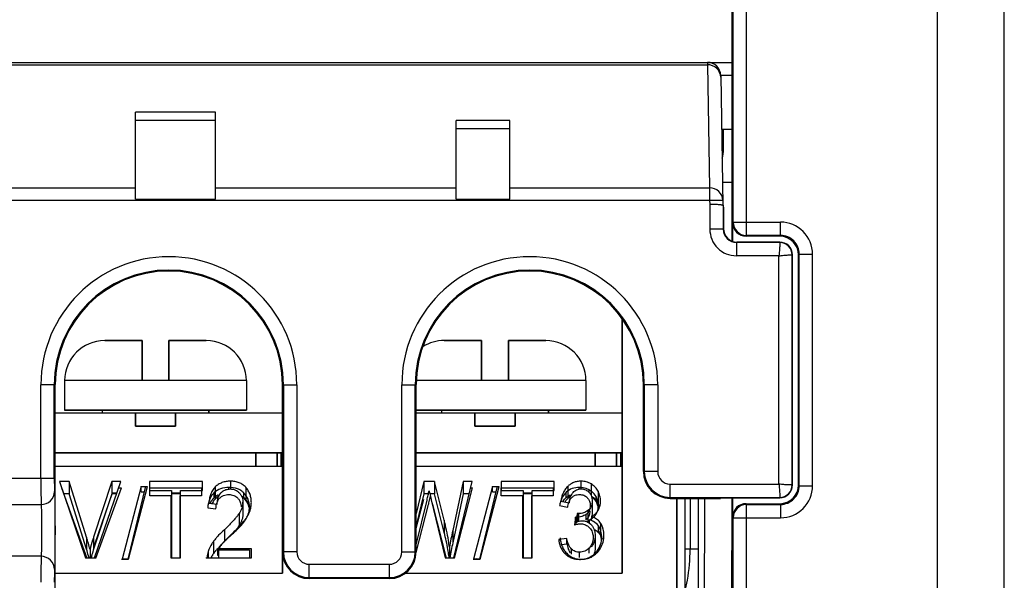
# Model space of a CAD drawing. Header units: millimetres. Extents: x 0 to 1105, y 0 to 772.
# Tile 17 of 50: x 185 to 222, y 362 to 383. Entities that reach past the tile are written whole.
import ezdxf

# ---------------------------------------------------------------- set-up
doc = ezdxf.new("R2010")
doc.units = ezdxf.units.MM
doc.header["$LTSCALE"] = 60.775
doc.layers.get('0').update_dxf_attribs({"linetype": 'CONTINUOUS'})
doc.layers.add('07_ALL_FEATURES', color=7, linetype='CONTINUOUS')
doc.layers.add('7_ALL_FEATURES', color=7, linetype='CONTINUOUS')

msp = doc.modelspace()

# ---------------------------------------------------------------- linework, layer by layer
at = {"linetype": 'Continuous'}
for p, q in [((207.863, 371.891), (207.863, 362.369)), ((188.513, 371.069), (189.913, 371.069)), ((189.913, 369.569), (189.913, 371.069)), ((190.913, 371.069), (190.913, 369.569)), ((190.913, 371.069), (192.313, 371.069)), ((201.213, 371.069), (202.613, 371.069)), ((202.613, 369.569), (202.613, 371.069)), ((203.613, 371.069), (203.613, 369.569)), ((203.613, 371.069), (205.013, 371.069)), ((187.013, 369.569), (187.013, 368.469)), ((193.813, 369.569), (187.013, 369.569)), ((193.813, 369.569), (193.813, 368.469)), ((206.513, 369.569), (200.174, 369.569)), ((206.513, 369.569), (206.513, 368.469)), ((186.664, 368.369), (195.163, 368.369)), ((193.813, 368.469), (187.013, 368.469)), ((188.413, 368.469), (188.413, 368.369)), ((189.663, 368.369), (189.663, 367.869)), ((191.163, 368.369), (191.163, 367.869)), ((192.413, 368.369), (192.413, 368.469)), ((206.513, 368.469), (200.164, 368.469)), ((200.164, 368.369), (207.863, 368.369)), ((201.113, 368.469), (201.113, 368.369)), ((202.363, 368.369), (202.363, 367.869)), ((203.863, 368.369), (203.863, 367.869)), ((205.113, 368.369), (205.113, 368.469)), ((189.663, 367.869), (191.163, 367.869)), ((202.363, 367.869), (203.863, 367.869)), ((186.664, 366.869), (195.163, 366.869)), ((194.163, 366.869), (194.163, 366.369)), ((194.963, 366.869), (194.963, 366.369)), ((200.164, 366.869), (207.863, 366.869)), ((206.863, 366.869), (206.863, 366.369)), ((207.663, 366.869), (207.663, 366.369)), ((186.663, 366.369), (195.163, 366.369)), ((200.163, 366.369), (207.863, 366.369)), ((186.825, 365.798), (187.794, 362.941)), ((187.183, 365.798), (186.825, 365.798)), ((187.183, 365.798), (187.183, 365.342)), ((187.833, 363.722), (187.183, 365.798)), ((188.774, 365.798), (188.099, 363.722)), ((188.133, 362.941), (189.112, 365.798)), ((188.774, 365.798), (188.774, 365.342)), ((189.112, 365.798), (188.774, 365.798)), ((190.191, 365.798), (190.191, 365.461)), ((192.173, 365.798), (190.191, 365.798)), ((192.173, 365.461), (192.173, 365.798)), ((193.218, 365.809), (193.218, 365.519)), ((200.456, 365.798), (200.163, 364.608)), ((200.456, 365.798), (200.456, 365.342)), ((200.855, 365.798), (200.456, 365.798)), ((200.855, 365.798), (200.855, 365.342)), ((201.213, 364.352), (200.855, 365.798)), ((201.924, 365.798), (201.532, 363.962)), ((201.571, 362.941), (202.257, 365.798)), ((201.924, 365.798), (201.924, 365.342)), ((202.257, 365.798), (201.924, 365.798)), ((203.348, 365.798), (203.348, 365.461)), ((205.33, 365.798), (203.348, 365.798)), ((205.33, 365.461), (205.33, 365.798)), ((206.329, 365.809), (206.329, 365.521)), ((189.386, 362.892), (190.056, 365.627)), ((190.191, 365.461), (191.015, 365.461)), ((191.015, 365.461), (191.015, 362.941)), ((191.346, 362.941), (191.346, 365.461)), ((191.346, 365.461), (192.173, 365.461)), ((192.65, 365.597), (192.65, 365.142)), ((193.788, 365.581), (193.788, 365.126)), ((202.543, 362.892), (203.212, 365.625)), ((203.348, 365.461), (204.172, 365.461)), ((204.172, 365.461), (204.172, 362.941)), ((204.503, 362.941), (204.503, 365.461)), ((204.503, 365.461), (205.33, 365.461)), ((205.833, 365.615), (205.833, 365.159)), ((206.706, 365.708), (206.706, 365.276)), ((206.968, 365.435), (206.968, 364.979)), ((187.183, 365.342), (186.979, 365.342)), ((187.833, 363.267), (187.183, 365.342)), ((188.774, 365.342), (188.099, 363.267)), ((188.956, 365.342), (188.774, 365.342)), ((191.346, 365.342), (191.015, 365.342)), ((192.407, 364.983), (192.722, 364.946)), ((193.682, 365.024), (193.682, 364.568)), ((195.163, 365.169), (195.163, 362.369)), ((200.162, 363.429), (200.57, 365.103)), ((200.456, 365.342), (200.163, 364.152)), ((200.624, 365.342), (200.456, 365.342)), ((200.855, 365.342), (200.671, 365.342)), ((200.695, 365.243), (200.722, 365.134)), ((200.722, 365.134), (200.726, 365.118)), ((200.726, 365.118), (201.252, 362.941)), ((201.213, 363.896), (200.855, 365.342)), ((201.924, 365.342), (201.532, 363.506)), ((202.148, 365.342), (201.924, 365.342)), ((204.503, 365.342), (204.172, 365.342)), ((205.577, 365.069), (205.884, 365.006)), ((206.745, 365.075), (206.745, 364.619)), ((209.913, 365.169), (209.913, 358.569)), ((210.213, 365.169), (210.213, 358.569)), ((206.588, 364.715), (206.588, 364.28)), ((193.539, 364.601), (193.539, 364.145)), ((201.213, 364.352), (201.213, 363.896)), ((206.186, 364.601), (206.152, 364.293)), ((206.186, 364.601), (206.186, 364.303)), ((206.235, 364.597), (206.235, 364.315)), ((206.716, 364.488), (206.716, 364.401)), ((192.988, 363.997), (192.988, 363.559)), ((201.532, 363.962), (201.532, 363.506)), ((207.061, 364.244), (207.061, 363.789)), ((187.833, 363.722), (187.833, 363.267)), ((188.099, 363.722), (188.099, 363.267)), ((192.586, 363.564), (192.586, 363.109)), ((193.237, 363.806), (193.259, 363.828)), ((206.858, 363.777), (206.858, 363.321)), ((187.964, 363.254), (187.964, 362.941)), ((192.383, 363.185), (192.383, 362.941)), ((192.775, 363.278), (192.775, 362.941)), ((194.001, 363.278), (192.775, 363.278)), ((194.001, 362.941), (194.001, 363.278)), ((201.408, 363.34), (201.408, 362.941)), ((187.794, 362.941), (188.133, 362.941)), ((189.14, 362.895), (189.139, 362.892)), ((189.139, 362.892), (189.386, 362.892)), ((189.259, 362.925), (189.251, 362.892)), ((191.015, 362.941), (191.346, 362.941)), ((192.348, 362.969), (192.349, 362.941)), ((192.349, 362.941), (194.001, 362.941)), ((201.252, 362.941), (201.571, 362.941)), ((202.296, 362.892), (202.543, 362.892)), ((202.415, 362.923), (202.408, 362.892)), ((204.172, 362.941), (204.503, 362.941)), ((186.662, 362.369), (195.163, 362.369)), ((199.76, 362.369), (207.863, 362.369))]:
    msp.add_line(p, q, dxfattribs=at)
for centre, radius, start, end in [((188.513, 369.569), 1.5, 90, 180), ((192.313, 369.569), 1.5, 0, 90), ((201.213, 369.569), 1.5, 90, 122.2393), ((205.013, 369.569), 1.5, 0, 90), ((183.547, 368.961), 17.456, 347.8607, 348.405), ((193.147, 364.644), 0.704, 132.0716, 134.93), ((193.132, 364.661), 0.681, 121.3487, 132.1027), ((193.527, 364.96), 0.805, 172.1895, 173.7362), ((193.111, 365.024), 0.571, 354.546, 359.9665), ((206.352, 364.622), 0.747, 131.3799, 134.0488), ((207.077, 364.853), 1.203, 169.6441, 172.6786), ((206.964, 364.873), 1.088, 168.8511, 169.6019), ((193.066, 365.003), 0.929, 338.1092, 339.6045), ((206.468, 365.019), 0.583, 325.156, 327.2957), ((206.466, 365.02), 0.585, 327.2966, 330.2261), ((206.388, 365.065), 0.675, 330.2239, 331.6526), ((206.403, 365.057), 0.658, 331.6415, 335.8668), ((206.416, 365.051), 0.644, 335.8801, 338.0856), ((192.164, 365.56), 1.993, 320.8682, 321.8892), ((192.322, 365.436), 1.792, 321.8785, 325.3373), ((206.361, 364.566), 0.382, 309.571, 309.7769), ((206.372, 364.553), 0.364, 309.7047, 318.335), ((206.341, 364.567), 0.399, 333.4963, 340.4254), ((206.385, 365.125), 0.718, 297.4372, 302.1721), ((192.514, 364.807), 1.22, 327.1797, 328.8057), ((189.658, 367.764), 5.331, 316.7681, 316.9998), ((206.312, 363.818), 0.541, 41.1854, 41.7226), ((180.141, 361.31), 8.061, 13.9542, 17.4077), ((203.283, 353.395), 14.468, 133.9807, 134.8573), ((206.209, 363.771), 0.974, 349.2493, 351.9866), ((179.986, 360.81), 8.222, 15.6093, 17.3862), ((193.038, 362.968), 0.69, 161.6666, 179.9256), ((193.797, 362.719), 1.164, 149.4116, 151.3254), ((193.811, 362.71), 1.181, 141.9792, 149.4065), ((193.817, 362.706), 1.188, 140.1724, 141.9903), ((206.272, 363.767), 0.913, 315.6676, 317.4147), ((180.153, 360.857), 8.049, 15.004, 15.6052), ((193.808, 361.897), 7.664, 7.8258, 8.5496), ((206.341, 363.841), 0.952, 268.2607, 269.4519), ((206.341, 363.862), 0.972, 269.4496, 270.0006)]:
    msp.add_arc(centre, radius, start, end, dxfattribs=at)
for points, knots in [([(193.218, 365.809), (193.164, 365.809), (193.055, 365.802), (192.9, 365.763), (192.762, 365.694), (192.684, 365.631), (192.65, 365.597)], [0, 0, 0, 0, 0.263943, 0.522107, 0.768258, 1, 1, 1, 1]), ([(193.788, 365.581), (193.755, 365.617), (193.679, 365.684), (193.542, 365.758), (193.385, 365.801), (193.274, 365.809), (193.218, 365.809)], [0, 0, 0, 0, 0.230433, 0.47583, 0.734567, 1, 1, 1, 1]), ([(206.329, 365.809), (206.281, 365.809), (206.186, 365.802), (206.05, 365.763), (205.931, 365.699), (205.863, 365.644), (205.833, 365.615)], [0, 0, 0, 0, 0.264476, 0.522084, 0.76747, 1, 1, 1, 1]), ([(206.706, 365.708), (206.65, 365.74), (206.528, 365.792), (206.396, 365.809), (206.329, 365.809)], [0, 0, 0, 0, 0.488334, 1, 1, 1, 1]), ([(192.65, 365.597), (192.608, 365.556), (192.537, 365.463), (192.466, 365.307), (192.424, 365.146), (192.411, 365.037), (192.407, 364.983)], [0, 0, 0, 0, 0.262973, 0.513628, 0.75812, 1, 1, 1, 1]), ([(192.797, 365.282), (192.801, 365.289), (192.819, 365.319), (192.84, 365.347), (192.857, 365.367)], [0, 0, 0, 0, 0.245562, 1, 1, 1, 1]), ([(192.857, 365.367), (192.861, 365.372), (192.878, 365.391), (192.898, 365.409), (192.913, 365.421)], [0, 0, 0, 0, 0.245746, 1, 1, 1, 1]), ([(192.913, 365.421), (192.932, 365.437), (192.975, 365.466), (193.074, 365.508), (193.156, 365.519), (193.211, 365.519)], [0, 0, 0, 0, 0.23551, 0.482998, 1, 1, 1, 1]), ([(193.211, 365.519), (193.245, 365.519), (193.312, 365.513), (193.406, 365.485), (193.487, 365.437), (193.531, 365.396), (193.551, 365.375)], [0, 0, 0, 0, 0.266413, 0.524937, 0.769462, 1, 1, 1, 1]), ([(193.551, 365.375), (193.573, 365.35), (193.613, 365.297), (193.655, 365.209), (193.678, 365.117), (193.682, 365.055), (193.682, 365.024)], [0, 0, 0, 0, 0.262456, 0.513832, 0.758334, 1, 1, 1, 1]), ([(193.998, 365.016), (193.998, 365.066), (193.991, 365.166), (193.955, 365.314), (193.888, 365.457), (193.824, 365.542), (193.788, 365.581)], [0, 0, 0, 0, 0.241736, 0.486189, 0.737429, 1, 1, 1, 1]), ([(200.647, 365.453), (200.65, 365.435), (200.658, 365.4), (200.674, 365.33), (200.687, 365.278), (200.695, 365.243)], [0, 0, 0, 0, 0.249406, 0.499458, 1, 1, 1, 1]), ([(205.833, 365.615), (205.794, 365.577), (205.727, 365.495), (205.654, 365.358), (205.605, 365.215), (205.585, 365.117), (205.577, 365.069)], [0, 0, 0, 0, 0.262885, 0.514156, 0.758799, 1, 1, 1, 1]), ([(205.98, 365.316), (205.984, 365.323), (206.001, 365.35), (206.021, 365.375), (206.037, 365.393)], [0, 0, 0, 0, 0.245606, 1, 1, 1, 1]), ([(206.037, 365.393), (206.055, 365.412), (206.094, 365.448), (206.165, 365.49), (206.248, 365.516), (206.306, 365.521), (206.336, 365.521)], [0, 0, 0, 0, 0.230929, 0.475382, 0.733612, 1, 1, 1, 1]), ([(206.336, 365.521), (206.365, 365.521), (206.423, 365.516), (206.505, 365.49), (206.575, 365.448), (206.613, 365.412), (206.63, 365.393)], [0, 0, 0, 0, 0.266777, 0.525286, 0.769615, 1, 1, 1, 1]), ([(206.63, 365.393), (206.65, 365.371), (206.686, 365.323), (206.734, 365.217), (206.745, 365.131), (206.745, 365.075)], [0, 0, 0, 0, 0.262593, 0.514145, 1, 1, 1, 1]), ([(206.968, 365.435), (206.94, 365.489), (206.866, 365.595), (206.763, 365.675), (206.706, 365.708)], [0, 0, 0, 0, 0.481066, 1, 1, 1, 1]), ([(207.061, 365.067), (207.061, 365.13), (207.046, 365.258), (206.999, 365.378), (206.968, 365.435)], [0, 0, 0, 0, 0.493603, 1, 1, 1, 1]), ([(192.65, 365.142), (192.637, 365.129), (192.588, 365.076), (192.548, 365.016), (192.523, 364.969)], [0, 0, 0, 0, 0.257452, 1, 1, 1, 1]), ([(192.73, 365.069), (192.732, 365.087), (192.745, 365.161), (192.77, 365.233), (192.797, 365.282)], [0, 0, 0, 0, 0.246713, 1, 1, 1, 1]), ([(193.788, 365.126), (193.777, 365.138), (193.731, 365.185), (193.677, 365.225), (193.634, 365.251)], [0, 0, 0, 0, 0.242678, 1, 1, 1, 1]), ([(193.97, 364.789), (193.955, 364.85), (193.909, 364.972), (193.832, 365.077), (193.788, 365.126)], [0, 0, 0, 0, 0.4876, 1, 1, 1, 1]), ([(193.936, 364.679), (193.957, 364.733), (193.987, 364.844), (193.998, 364.959), (193.998, 365.016)], [0, 0, 0, 0, 0.503421, 1, 1, 1, 1]), ([(205.833, 365.159), (205.823, 365.15), (205.786, 365.112), (205.754, 365.07), (205.732, 365.037)], [0, 0, 0, 0, 0.255513, 1, 1, 1, 1]), ([(205.946, 365.248), (205.938, 365.243), (205.908, 365.223), (205.879, 365.2), (205.859, 365.183)], [0, 0, 0, 0, 0.254384, 1, 1, 1, 1]), ([(205.897, 365.083), (205.901, 365.103), (205.919, 365.184), (205.949, 365.263), (205.98, 365.316)], [0, 0, 0, 0, 0.246513, 1, 1, 1, 1]), ([(206.742, 365.007), (206.737, 364.953), (206.717, 364.87), (206.656, 364.774), (206.613, 364.733), (206.588, 364.715)], [0, 0, 0, 0, 0.478835, 0.731335, 1, 1, 1, 1]), ([(206.968, 364.979), (206.941, 365.032), (206.87, 365.134), (206.773, 365.212), (206.718, 365.245)], [0, 0, 0, 0, 0.481863, 1, 1, 1, 1]), ([(207.013, 364.811), (207.03, 364.852), (207.054, 364.936), (207.061, 365.024), (207.061, 365.067)], [0, 0, 0, 0, 0.50373, 1, 1, 1, 1]), ([(193.68, 364.97), (193.673, 364.905), (193.639, 364.775), (193.575, 364.658), (193.539, 364.601)], [0, 0, 0, 0, 0.490835, 1, 1, 1, 1]), ([(193.852, 364.505), (193.86, 364.517), (193.887, 364.566), (193.912, 364.617), (193.928, 364.656)], [0, 0, 0, 0, 0.252747, 1, 1, 1, 1]), ([(206.588, 364.715), (206.539, 364.678), (206.427, 364.617), (206.3, 364.597), (206.235, 364.597)], [0, 0, 0, 0, 0.483544, 1, 1, 1, 1]), ([(206.745, 364.619), (206.745, 364.589), (206.743, 364.548), (206.736, 364.508), (206.734, 364.498)], [0, 0, 0, 0, 0.748949, 1, 1, 1, 1]), ([(206.768, 364.518), (206.804, 364.54), (206.869, 364.59), (206.923, 364.653), (206.946, 364.686)], [0, 0, 0, 0, 0.513972, 1, 1, 1, 1]), ([(207.025, 364.844), (207.022, 364.855), (207.006, 364.902), (206.986, 364.947), (206.968, 364.979)], [0, 0, 0, 0, 0.247395, 1, 1, 1, 1]), ([(193.539, 364.601), (193.521, 364.573), (193.482, 364.519), (193.398, 364.414), (193.284, 364.287), (193.139, 364.14), (193.039, 364.045), (192.988, 363.997)], [0, 0, 0, 0, 0.121004, 0.243798, 0.492954, 0.745362, 1, 1, 1, 1]), ([(193.636, 364.335), (193.631, 364.321), (193.608, 364.266), (193.58, 364.213), (193.557, 364.175)], [0, 0, 0, 0, 0.246958, 1, 1, 1, 1]), ([(193.557, 364.128), (193.57, 364.143), (193.623, 364.199), (193.673, 364.257), (193.71, 364.302)], [0, 0, 0, 0, 0.251564, 1, 1, 1, 1]), ([(193.682, 364.568), (193.682, 364.529), (193.673, 364.449), (193.65, 364.372), (193.636, 364.335)], [0, 0, 0, 0, 0.496176, 1, 1, 1, 1]), ([(193.796, 364.417), (193.801, 364.424), (193.821, 364.453), (193.839, 364.482), (193.852, 364.505)], [0, 0, 0, 0, 0.251511, 1, 1, 1, 1]), ([(201.408, 363.34), (201.397, 363.425), (201.347, 363.765), (201.275, 364.101), (201.213, 364.352)], [0, 0, 0, 0, 0.249196, 1, 1, 1, 1]), ([(206.152, 364.293), (206.187, 364.304), (206.258, 364.322), (206.331, 364.332), (206.368, 364.332)], [0, 0, 0, 0, 0.496108, 1, 1, 1, 1]), ([(206.235, 364.597), (206.227, 364.597), (206.211, 364.597), (206.194, 364.6), (206.186, 364.601)], [0, 0, 0, 0, 0.501621, 1, 1, 1, 1]), ([(206.368, 364.332), (206.419, 364.332), (206.518, 364.319), (206.606, 364.273), (206.644, 364.244)], [0, 0, 0, 0, 0.516436, 1, 1, 1, 1]), ([(206.795, 364.462), (206.789, 364.464), (206.763, 364.474), (206.737, 364.483), (206.716, 364.488)], [0, 0, 0, 0, 0.247454, 1, 1, 1, 1]), ([(207.061, 364.244), (207.03, 364.291), (206.953, 364.379), (206.851, 364.439), (206.795, 364.462)], [0, 0, 0, 0, 0.479062, 1, 1, 1, 1]), ([(192.988, 363.997), (192.915, 363.929), (192.808, 363.825), (192.676, 363.679), (192.614, 363.603), (192.586, 363.564)], [0, 0, 0, 0, 0.505823, 0.754846, 1, 1, 1, 1]), ([(193.259, 363.828), (193.283, 363.851), (193.379, 363.944), (193.474, 364.04), (193.542, 364.113)], [0, 0, 0, 0, 0.251184, 1, 1, 1, 1]), ([(193.539, 364.145), (193.53, 364.131), (193.492, 364.075), (193.449, 364.022), (193.417, 363.983)], [0, 0, 0, 0, 0.24708, 1, 1, 1, 1]), ([(201.386, 363.036), (201.376, 363.109), (201.328, 363.397), (201.266, 363.683), (201.213, 363.896)], [0, 0, 0, 0, 0.249298, 1, 1, 1, 1]), ([(201.532, 363.962), (201.51, 363.858), (201.465, 363.652), (201.425, 363.444), (201.408, 363.34)], [0, 0, 0, 0, 0.500468, 1, 1, 1, 1]), ([(206.644, 364.244), (206.651, 364.239), (206.677, 364.219), (206.7, 364.196), (206.716, 364.178)], [0, 0, 0, 0, 0.255636, 1, 1, 1, 1]), ([(206.72, 364.174), (206.744, 364.146), (206.787, 364.086), (206.844, 363.953), (206.858, 363.846), (206.858, 363.777)], [0, 0, 0, 0, 0.262088, 0.513372, 1, 1, 1, 1]), ([(207.061, 363.789), (207.033, 363.831), (206.963, 363.912), (206.874, 363.97), (206.824, 363.994)], [0, 0, 0, 0, 0.480928, 1, 1, 1, 1]), ([(207.184, 363.784), (207.184, 363.863), (207.172, 363.984), (207.123, 364.137), (207.084, 364.21), (207.061, 364.244)], [0, 0, 0, 0, 0.491431, 0.74201, 1, 1, 1, 1]), ([(188.099, 363.722), (188.086, 363.683), (188.037, 363.529), (187.993, 363.373), (187.964, 363.254)], [0, 0, 0, 0, 0.250907, 1, 1, 1, 1]), ([(192.586, 363.564), (192.564, 363.535), (192.482, 363.416), (192.416, 363.286), (192.383, 363.185)], [0, 0, 0, 0, 0.25637, 1, 1, 1, 1]), ([(192.972, 363.543), (192.981, 363.552), (193.016, 363.588), (193.052, 363.624), (193.078, 363.651)], [0, 0, 0, 0, 0.249279, 1, 1, 1, 1]), ([(205.546, 363.695), (205.555, 363.591), (205.588, 363.434), (205.685, 363.241), (205.754, 363.154), (205.793, 363.113)], [0, 0, 0, 0, 0.485176, 0.736897, 1, 1, 1, 1]), ([(206.843, 363.626), (206.833, 363.577), (206.8, 363.478), (206.743, 363.391), (206.708, 363.351)], [0, 0, 0, 0, 0.488182, 1, 1, 1, 1]), ([(206.858, 363.777), (206.858, 363.739), (206.854, 363.688), (206.846, 363.638), (206.843, 363.626)], [0, 0, 0, 0, 0.748875, 1, 1, 1, 1]), ([(206.944, 363.15), (207.002, 363.212), (207.098, 363.35), (207.151, 363.51), (207.166, 363.589)], [0, 0, 0, 0, 0.513161, 1, 1, 1, 1]), ([(207.136, 363.637), (207.131, 363.65), (207.111, 363.703), (207.084, 363.753), (207.061, 363.789)], [0, 0, 0, 0, 0.246076, 1, 1, 1, 1]), ([(188.099, 363.267), (188.09, 363.24), (188.055, 363.131), (188.023, 363.023), (188.001, 362.941)], [0, 0, 0, 0, 0.250599, 1, 1, 1, 1]), ([(192.662, 363.206), (192.656, 363.198), (192.629, 363.166), (192.604, 363.134), (192.586, 363.109)], [0, 0, 0, 0, 0.251516, 1, 1, 1, 1]), ([(192.755, 363.31), (192.747, 363.301), (192.715, 363.267), (192.685, 363.232), (192.662, 363.206)], [0, 0, 0, 0, 0.251203, 1, 1, 1, 1]), ([(201.532, 363.506), (201.512, 363.412), (201.471, 363.224), (201.434, 363.035), (201.417, 362.941)], [0, 0, 0, 0, 0.5004, 1, 1, 1, 1]), ([(206.858, 363.321), (206.858, 363.281), (206.852, 363.199), (206.832, 363.12), (206.818, 363.081)], [0, 0, 0, 0, 0.496948, 1, 1, 1, 1]), ([(192.586, 363.109), (192.576, 363.095), (192.537, 363.041), (192.501, 362.984), (192.477, 362.941)], [0, 0, 0, 0, 0.252758, 1, 1, 1, 1]), ([(205.793, 363.113), (205.841, 363.064), (205.926, 362.997), (206.056, 362.936), (206.129, 362.915), (206.166, 362.907)], [0, 0, 0, 0, 0.479323, 0.734948, 1, 1, 1, 1]), ([(206.166, 362.907), (206.178, 362.905), (206.226, 362.896), (206.275, 362.891), (206.312, 362.89)], [0, 0, 0, 0, 0.248504, 1, 1, 1, 1]), ([(206.341, 362.89), (206.417, 362.89), (206.565, 362.906), (206.704, 362.964), (206.765, 363.002)], [0, 0, 0, 0, 0.512294, 1, 1, 1, 1]), ([(206.765, 363.002), (206.78, 363.011), (206.838, 363.048), (206.89, 363.093), (206.925, 363.129)], [0, 0, 0, 0, 0.257235, 1, 1, 1, 1])]:
    msp.add_open_spline(points, degree=3, knots=knots, dxfattribs=at)
for points in [[(192.722, 364.946), (192.722, 364.98), (192.724, 365.014), (192.727, 365.048)], [(200.57, 365.103), (200.585, 365.165), (200.599, 365.228), (200.613, 365.29)], [(206.745, 365.075), (206.745, 365.052), (206.744, 365.029), (206.742, 365.007)], [(192.932, 363.499), (192.945, 363.514), (192.959, 363.528), (192.972, 363.543)], [(207.173, 363.635), (207.18, 363.684), (207.184, 363.735), (207.184, 363.784)], [(192.904, 363.467), (192.913, 363.478), (192.922, 363.489), (192.932, 363.499)]]:
    msp.add_open_spline(points, degree=3, dxfattribs=at)
at = {"layer": '07_ALL_FEATURES', "linetype": 'Continuous'}
for p, q in [((222.163, 329.283), (222.163, 431.801)), ((219.663, 333.569), (219.663, 425.308)), ((211.966, 386.269), (211.965, 374.79)), ((212.019, 375.497), (212.019, 384.969)), ((212.519, 374.998), (212.519, 384.969)), ((123.06, 381.469), (211.966, 381.469)), ((123.97, 381.38), (211.056, 381.38)), ((211.055, 381.469), (211.056, 381.38)), ((211.056, 381.38), (211.136, 376.778)), ((211.555, 380.978), (211.639, 376.125)), ((189.663, 376.356), (189.663, 379.607)), ((192.663, 379.607), (189.663, 379.607)), ((192.663, 376.356), (192.663, 379.607)), ((192.663, 379.293), (189.663, 379.293)), ((201.663, 376.356), (201.663, 379.298)), ((203.663, 379.298), (201.663, 379.298)), ((203.663, 378.984), (201.663, 378.984)), ((203.663, 376.356), (203.663, 379.298)), ((211.59, 378.969), (211.966, 378.969)), ((211.595, 378.691), (211.661, 378.691)), ((211.657, 378.227), (211.663, 378.969)), ((123.89, 376.778), (189.663, 376.778)), ((192.663, 376.778), (201.663, 376.778)), ((203.663, 376.778), (211.136, 376.778)), ((211.136, 376.778), (211.136, 376.3)), ((211.624, 376.987), (211.966, 376.987)), ((211.136, 376.3), (123.89, 376.3)), ((189.663, 376.356), (192.663, 376.356)), ((201.663, 376.356), (203.663, 376.356)), ((211.636, 376.309), (211.136, 376.3)), ((211.136, 376.3), (211.144, 376.169)), ((211.144, 376.169), (211.149, 375.234)), ((211.663, 376.055), (211.644, 376.126)), ((211.649, 376.126), (211.649, 375.234)), ((211.663, 376.055), (211.659, 375.248)), ((212.005, 375.469), (212.019, 375.497)), ((212.005, 374.748), (212.005, 375.469)), ((212.019, 375.497), (213.792, 375.497)), ((213.792, 374.998), (213.792, 375.497)), ((211.649, 375.234), (211.149, 375.234)), ((211.663, 375.248), (211.649, 375.234)), ((212.505, 374.969), (212.519, 374.998)), ((213.763, 374.969), (212.505, 374.969)), ((213.792, 374.998), (212.519, 374.998)), ((213.792, 374.998), (213.763, 374.969)), ((212.163, 374.748), (212.149, 374.734)), ((212.149, 374.734), (212.149, 374.244)), ((213.763, 374.734), (212.149, 374.734)), ((213.763, 374.748), (212.163, 374.748)), ((213.763, 374.734), (213.763, 374.748)), ((213.728, 374.234), (212.14, 374.24)), ((213.728, 365.704), (213.728, 374.234)), ((214.228, 365.669), (214.228, 374.269)), ((214.228, 374.269), (214.242, 374.269)), ((214.239, 365.669), (214.242, 374.269)), ((214.492, 374.298), (214.463, 374.27)), ((214.463, 365.669), (214.463, 374.27)), ((214.492, 365.64), (214.492, 374.298)), ((214.492, 374.298), (214.991, 374.298)), ((214.991, 365.64), (214.991, 374.298)), ((207.863, 362.369), (207.863, 371.891)), ((189.913, 371.069), (188.513, 371.069)), ((189.913, 371.069), (189.913, 369.569)), ((190.913, 369.569), (190.913, 371.069)), ((192.313, 371.069), (190.913, 371.069)), ((202.613, 371.069), (201.213, 371.069)), ((202.613, 371.069), (202.613, 369.569)), ((203.613, 369.569), (203.613, 371.069)), ((205.013, 371.069), (203.613, 371.069)), ((186.128, 365.906), (186.128, 369.419)), ((186.664, 369.419), (186.128, 369.419)), ((186.628, 365.906), (186.628, 369.419)), ((186.657, 345.585), (186.664, 369.419)), ((187.013, 369.569), (187.013, 368.469)), ((193.813, 369.569), (187.013, 369.569)), ((193.813, 369.569), (193.813, 368.469)), ((195.164, 363.169), (195.162, 369.419)), ((195.162, 369.419), (195.698, 369.419)), ((195.198, 369.419), (195.198, 363.169)), ((195.698, 369.419), (195.698, 363.169)), ((199.628, 363.169), (199.628, 369.419)), ((199.628, 369.419), (200.164, 369.419)), ((200.128, 363.169), (200.128, 369.419)), ((200.162, 363.169), (200.164, 369.419)), ((206.513, 369.569), (200.174, 369.569)), ((206.513, 369.569), (206.513, 368.469)), ((208.663, 366.169), (208.662, 369.419)), ((209.198, 369.419), (208.662, 369.419)), ((208.698, 369.419), (208.698, 366.169)), ((209.198, 369.419), (209.198, 366.169)), ((186.664, 368.369), (195.163, 368.369)), ((187.013, 368.469), (193.813, 368.469)), ((188.413, 368.469), (188.413, 368.369)), ((189.663, 367.869), (189.663, 368.369)), ((191.163, 367.869), (191.163, 368.369)), ((192.413, 368.469), (192.413, 368.369)), ((200.164, 368.469), (206.513, 368.469)), ((200.164, 368.369), (207.863, 368.369)), ((201.113, 368.469), (201.113, 368.369)), ((202.363, 367.869), (202.363, 368.369)), ((203.863, 367.869), (203.863, 368.369)), ((205.113, 368.469), (205.113, 368.369)), ((191.163, 367.869), (189.663, 367.869)), ((203.863, 367.869), (202.363, 367.869)), ((195.163, 366.869), (186.663, 366.869)), ((194.163, 366.369), (194.163, 366.869)), ((194.963, 366.369), (194.963, 366.869)), ((195.113, 366.369), (195.113, 366.869)), ((207.863, 366.869), (200.164, 366.869)), ((206.863, 366.369), (206.863, 366.869)), ((207.663, 366.369), (207.663, 366.869)), ((207.813, 366.369), (207.813, 366.869)), ((186.663, 366.369), (195.163, 366.369)), ((200.163, 366.369), (207.863, 366.369)), ((209.198, 366.169), (208.663, 366.169)), ((186.628, 365.906), (181.698, 365.906)), ((186.897, 365.568), (187.846, 362.934)), ((188.145, 363.457), (188.807, 365.37)), ((188.179, 362.934), (189.138, 365.568)), ((188.807, 365.37), (188.965, 365.37)), ((189.033, 365.568), (189.138, 365.568)), ((189.875, 365.613), (189.165, 362.889)), ((189.407, 362.889), (190.116, 365.613)), ((189.875, 365.415), (189.875, 365.613)), ((189.875, 365.613), (190.116, 365.613)), ((189.875, 365.415), (190.004, 365.415)), ((190.196, 365.257), (190.196, 365.568)), ((190.196, 365.568), (192.138, 365.568)), ((191.015, 365.37), (191.346, 365.37)), ((192.138, 365.568), (192.138, 365.257)), ((192.605, 365.185), (192.605, 365.383)), ((193.162, 365.519), (193.162, 365.578)), ((193.72, 365.171), (193.72, 365.368)), ((201.602, 362.934), (202.274, 365.568)), ((202.202, 365.568), (202.274, 365.568)), ((203.023, 365.613), (202.312, 362.889)), ((202.555, 362.889), (203.263, 365.613)), ((203.023, 365.415), (203.023, 365.613)), ((203.023, 365.613), (203.263, 365.613)), ((203.023, 365.415), (203.161, 365.415)), ((203.344, 365.257), (203.344, 365.568)), ((203.344, 365.568), (205.286, 365.568)), ((204.172, 365.37), (204.503, 365.37)), ((205.286, 365.568), (205.286, 365.257)), ((205.779, 365.201), (205.779, 365.399)), ((206.265, 365.521), (206.265, 365.578)), ((206.634, 365.393), (206.634, 365.485)), ((209.663, 365.169), (209.663, 365.704)), ((209.663, 365.704), (213.728, 365.704)), ((214.228, 365.669), (214.239, 365.669)), ((214.492, 365.64), (214.463, 365.669)), ((214.492, 365.64), (214.991, 365.64)), ((191.003, 365.257), (190.196, 365.257)), ((191.003, 362.934), (191.003, 365.257)), ((191.327, 365.257), (191.327, 362.934)), ((192.138, 365.257), (191.327, 365.257)), ((195.163, 362.369), (195.163, 365.169)), ((200.163, 364.048), (200.448, 365.135)), ((200.684, 365.195), (200.696, 365.25)), ((200.729, 365.113), (200.754, 365.014)), ((200.754, 365.014), (200.773, 364.941)), ((204.151, 365.257), (203.344, 365.257)), ((204.151, 362.934), (204.151, 365.257)), ((204.475, 365.257), (204.475, 362.934)), ((205.286, 365.257), (204.475, 365.257)), ((206.891, 365.036), (206.891, 365.233)), ((209.663, 365.204), (213.763, 365.204)), ((209.663, 365.169), (211.543, 365.169)), ((209.913, 358.569), (209.913, 365.169)), ((210.213, 365.169), (210.213, 358.569)), ((210.713, 365.169), (210.713, 358.569)), ((210.963, 364.969), (210.965, 365.169)), ((211.543, 365.169), (211.543, 365.193)), ((211.543, 365.193), (213.763, 365.193)), ((211.965, 365.193), (211.963, 349.669)), ((212.005, 364.469), (212.005, 365.193)), ((213.763, 365.204), (213.763, 365.193)), ((182.191, 364.937), (186.135, 364.937)), ((192.367, 364.817), (192.676, 364.782)), ((193.926, 364.846), (193.926, 364.847)), ((200.161, 363.15), (200.625, 364.941)), ((200.773, 364.941), (201.29, 362.934)), ((205.528, 364.896), (205.829, 364.838)), ((210.941, 360.769), (210.963, 364.969)), ((212.519, 364.941), (212.505, 364.969)), ((212.505, 364.969), (213.763, 364.969)), ((212.519, 344.344), (212.519, 364.941)), ((212.519, 364.941), (213.792, 364.941)), ((213.792, 364.941), (213.763, 364.969)), ((213.792, 364.941), (213.792, 364.441)), ((206.125, 364.464), (206.091, 364.181)), ((206.114, 364.178), (206.125, 364.267)), ((206.125, 364.267), (206.125, 364.464)), ((206.173, 364.263), (206.173, 364.461)), ((206.519, 364.371), (206.519, 364.569)), ((206.644, 364.244), (206.644, 364.36)), ((212.019, 364.441), (212.005, 364.469)), ((212.019, 344.344), (212.019, 364.441)), ((212.019, 364.441), (213.792, 364.441)), ((206.982, 363.938), (206.982, 364.136)), ((205.799, 363.672), (205.498, 363.629)), ((205.799, 363.474), (205.799, 363.672)), ((192.728, 363.244), (192.728, 363.047)), ((192.728, 363.244), (193.929, 363.244)), ((193.929, 363.244), (193.929, 362.934)), ((195.698, 363.169), (195.164, 363.169)), ((199.628, 363.169), (200.162, 363.169)), ((205.596, 363.445), (205.799, 363.474)), ((205.974, 363.077), (205.974, 363.275)), ((206.278, 362.957), (206.278, 363.155)), ((206.636, 363.115), (206.636, 363.312)), ((186.135, 363.001), (182.191, 363.001)), ((188.179, 362.934), (187.846, 362.934)), ((189.407, 362.889), (189.165, 362.889)), ((191.327, 362.934), (191.003, 362.934)), ((192.309, 362.96), (192.31, 362.934)), ((193.929, 362.934), (192.31, 362.934)), ((192.728, 363.047), (192.775, 363.047)), ((201.602, 362.934), (201.29, 362.934)), ((202.555, 362.889), (202.312, 362.889)), ((204.475, 362.934), (204.151, 362.934)), ((196.163, 362.17), (196.163, 362.704)), ((196.163, 362.704), (199.163, 362.704)), ((199.163, 362.17), (199.163, 362.704)), ((186.662, 362.369), (195.163, 362.369)), ((196.163, 362.204), (199.163, 362.204)), ((199.163, 362.17), (196.163, 362.17)), ((199.76, 362.369), (207.863, 362.369))]:
    msp.add_line(p, q, dxfattribs=at)
for centre, radius, start, end in [((211.055, 380.969), 0.5, 1.001, 90), ((212.124, 298.101), 82.88, 90.11168, 90.27734), ((212.519, 375.498), 0.5, 180.0552, 269.971), ((213.792, 374.298), 1.199, 359.9915, 90.0085), ((212.149, 375.234), 0.5, 179.9782, 270.0218), ((213.793, 374.299), 0.699, 359.9218, 90.0782), ((213.763, 374.269), 0.465, 0.0012, 90.0055), ((190.913, 369.419), 4.785, 0, 180), ((204.413, 369.419), 4.785, 0, 180), ((190.913, 369.419), 4.285, 0, 180), ((204.413, 369.419), 4.285, 0, 180), ((188.513, 369.569), 1.5, 90, 180), ((192.313, 369.569), 1.5, 0, 90), ((201.213, 369.569), 1.5, 90, 122.2393), ((205.013, 369.569), 1.5, 0, 90), ((209.663, 366.169), 0.965, 180, 270), ((209.663, 366.169), 0.465, 180, 270), ((193.247, 364.906), 0.662, 44.3708, 61.0505), ((206.246, 364.769), 0.814, 61.5384, 66.2078), ((206.299, 364.865), 0.705, 58.0458, 61.5782), ((206.321, 364.901), 0.662, 51.5021, 58.0643), ((213.763, 365.669), 0.465, 270.0012, 0.0055), ((213.792, 365.64), 1.199, 269.9915, 0.0085), ((213.793, 365.639), 0.699, 269.9218, 0.0782), ((193.065, 364.695), 0.673, 118.9604, 133.1435), ((193.242, 364.822), 0.563, 161.3929, 166.4784), ((193.192, 364.839), 0.51, 155.7774, 161.3864), ((193.166, 364.85), 0.482, 153.7034, 155.7379), ((193.071, 364.683), 0.686, 117.1742, 118.9362), ((193.247, 364.708), 0.662, 44.3323, 53.6517), ((206.542, 364.773), 0.714, 160.634, 163.3253), ((206.478, 364.795), 0.646, 157.7902, 160.6337), ((206.422, 364.818), 0.586, 154.5817, 157.7928), ((206.376, 364.84), 0.534, 151.366, 154.5778), ((206.333, 364.718), 0.644, 51.2581, 52.5591), ((206.34, 364.728), 0.631, 45.8138, 51.2672), ((193.105, 364.846), 0.82, 356.3973, 359.998), ((206.384, 364.895), 0.6, 328.6689, 333.7852), ((206.408, 364.883), 0.573, 333.7987, 339.8997), ((206.295, 364.894), 0.687, 359.9858, 4.9411), ((206.318, 364.893), 0.664, 355.1196, 0.0389), ((212.519, 364.44), 0.5, 90.029, 179.9448), ((192.976, 364.895), 0.96, 331.1219, 336.0193), ((193.087, 364.844), 0.838, 336.0824, 338.4247), ((193.043, 364.861), 0.884, 338.4536, 341.9504), ((206.338, 364.988), 0.698, 295.9758, 302.8095), ((206.481, 363.703), 0.678, 69.6371, 76.0249), ((206.369, 364.94), 0.642, 302.8726, 305.8956), ((206.433, 364.865), 0.543, 316.8843, 328.6357), ((187.361, 370.217), 8.713, 312.7102, 313.703), ((206.293, 363.742), 0.483, 42.8603, 50.4795), ((206.903, 348.648), 20.392, 132.2125, 132.4155), ((186.082, 371.601), 10.598, 312.2099, 312.7156), ((206.355, 363.545), 0.745, 10.0333, 15.8057), ((206.104, 363.712), 0.999, 359.957, 3.9469), ((193.655, 362.705), 1.073, 144.0999, 149.8094), ((193.676, 362.69), 1.099, 140.3293, 144.1106), ((193.685, 362.682), 1.111, 138.4409, 140.3325), ((194.99, 361.398), 2.941, 134.4076, 135.2324), ((196.163, 363.169), 0.965, 180, 270), ((196.163, 363.169), 0.465, 180, 270), ((199.163, 363.169), 0.965, 270, 0), ((199.163, 363.169), 0.465, 270, 0), ((206.279, 363.65), 0.775, 218.9846, 225.9656), ((206.23, 363.75), 0.891, 315.6369, 320.0258), ((206.264, 363.721), 0.847, 320.0451, 322.6671), ((206.26, 363.629), 0.747, 225.892, 233.4928), ((206.233, 363.594), 0.702, 233.5364, 243.7234), ((206.277, 363.907), 1.02, 269.9726, 273.6102), ((206.282, 363.829), 0.942, 273.6215, 276.7326)]:
    msp.add_arc(centre, radius, start, end, dxfattribs=at)
for centre, major_axis, ratio, start_param, end_param in [((210.157, 378.24), (0.013, 1.501), 0.999391, -1.803292, -1.570796), ((212.505, 375.469), (0.224, 0.448), 0.999239, -4.248559, -2.678371), ((213.763, 374.269), (-0.496, -0.496), 0.998783, 8.639989, 10.209567), ((213.763, 374.269), (0, 0.479), 1, -1.571101, 0), ((190.913, 369.418), (0, 4.249), 1, -1.570492, 1.570492), ((204.413, 369.418), (0, 4.249), 1, -1.570492, 1.570492), ((209.663, 366.169), (0, 1), 1, -4.712084, -3.141593), ((213.763, 365.669), (0, 0.476), 1, -3.141593, -1.571101), ((213.763, 365.67), (-0.496, 0.496), 0.998783, 8.639989, 10.209567), ((212.505, 364.469), (-0.224, 0.448), 0.999239, -0.463221, 1.106966), ((196.163, 363.169), (0, 0.999), 1, -4.712084, -3.141593), ((199.163, 363.169), (0, 0.999), 1, -3.141593, -1.571101)]:
    msp.add_ellipse(centre, major_axis=major_axis, ratio=ratio, start_param=start_param, end_param=end_param, dxfattribs=at)
for points, knots in [([(211.556, 380.911), (211.554, 381.032), (211.439, 381.286), (211.181, 381.38), (211.056, 381.38)], [0, 0, 0, 0, 0.491993, 1, 1, 1, 1]), ([(211.723, 380.98), (211.699, 380.98), (211.657, 380.98), (211.608, 380.98), (211.581, 380.979), (211.566, 380.979), (211.56, 380.977), (211.555, 380.979), (211.555, 380.978)], [0, 0, 0, 0, 0.435188, 0.748072, 0.857971, 0.936663, 0.984025, 1, 1, 1, 1]), ([(211.636, 376.309), (211.634, 376.431), (211.52, 376.684), (211.262, 376.778), (211.136, 376.778)], [0, 0, 0, 0, 0.492013, 1, 1, 1, 1]), ([(211.138, 376.169), (211.202, 376.17), (211.295, 376.168), (211.413, 376.162), (211.488, 376.157), (211.55, 376.153), (211.596, 376.144), (211.625, 376.137), (211.635, 376.125), (211.639, 376.125)], [0, 0, 0, 0, 0.379285, 0.550639, 0.70074, 0.824228, 0.917057, 0.977103, 1, 1, 1, 1]), ([(211.149, 375.234), (211.149, 375.105), (211.2, 374.843), (211.421, 374.514), (211.748, 374.286), (212.01, 374.24), (212.14, 374.24)], [0, 0, 0, 0, 0.250056, 0.499965, 0.750191, 1, 1, 1, 1]), ([(211.658, 375.259), (211.658, 375.129), (211.764, 374.86), (212.034, 374.748), (212.163, 374.748)], [0, 0, 0, 0, 0.500777, 1, 1, 1, 1]), ([(213.763, 374.734), (213.766, 374.721), (213.762, 374.692), (213.764, 374.643), (213.76, 374.552), (213.751, 374.414), (213.739, 374.297), (213.728, 374.234)], [0, 0, 0, 0, 0.079157, 0.17235, 0.296852, 0.620114, 1, 1, 1, 1]), ([(213.728, 374.234), (213.79, 374.246), (213.907, 374.258), (214.045, 374.266), (214.135, 374.27), (214.185, 374.269), (214.215, 374.272), (214.228, 374.269)], [0, 0, 0, 0, 0.378396, 0.700794, 0.825352, 0.918852, 1, 1, 1, 1]), ([(186.128, 365.906), (186.128, 365.702), (186.13, 365.379), (186.131, 365.056), (186.135, 364.937)], [0, 0, 0, 0, 0.632428, 1, 1, 1, 1]), ([(186.628, 365.906), (186.628, 365.804), (186.63, 365.643), (186.63, 365.482), (186.634, 365.423)], [0, 0, 0, 0, 0.630845, 1, 1, 1, 1]), ([(186.135, 364.937), (186.261, 364.938), (186.523, 365.038), (186.634, 365.298), (186.634, 365.422)], [0, 0, 0, 0, 0.505646, 1, 1, 1, 1]), ([(186.634, 365.423), (186.639, 365.357), (186.644, 365.179), (186.653, 364.695), (186.655, 363.971), (186.653, 363.247), (186.644, 362.762), (186.639, 362.583), (186.634, 362.517)], [0, 0, 0, 0, 0.068535, 0.183349, 0.499486, 0.815967, 0.931188, 1, 1, 1, 1]), ([(192.605, 365.383), (192.535, 365.317), (192.416, 365.137), (192.376, 364.928), (192.367, 364.817)], [0, 0, 0, 0, 0.462927, 1, 1, 1, 1]), ([(193.162, 365.578), (193.056, 365.578), (192.853, 365.553), (192.674, 365.447), (192.605, 365.383)], [0, 0, 0, 0, 0.529645, 1, 1, 1, 1]), ([(193.568, 365.484), (193.539, 365.5), (193.412, 365.559), (193.269, 365.578), (193.162, 365.578)], [0, 0, 0, 0, 0.234644, 1, 1, 1, 1]), ([(193.926, 364.847), (193.926, 364.944), (193.895, 365.137), (193.786, 365.301), (193.72, 365.368)], [0, 0, 0, 0, 0.507425, 1, 1, 1, 1]), ([(205.779, 365.399), (205.755, 365.378), (205.665, 365.283), (205.603, 365.164), (205.571, 365.071)], [0, 0, 0, 0, 0.241094, 1, 1, 1, 1]), ([(206.265, 365.578), (206.175, 365.578), (205.996, 365.552), (205.842, 365.456), (205.779, 365.399)], [0, 0, 0, 0, 0.512883, 1, 1, 1, 1]), ([(206.575, 365.514), (206.503, 365.546), (206.398, 365.573), (206.292, 365.578), (206.265, 365.578)], [0, 0, 0, 0, 0.743097, 1, 1, 1, 1]), ([(214.228, 365.669), (214.215, 365.666), (214.186, 365.67), (214.136, 365.668), (214.046, 365.672), (213.908, 365.681), (213.791, 365.693), (213.728, 365.704)], [0, 0, 0, 0, 0.079157, 0.17235, 0.296852, 0.620114, 1, 1, 1, 1]), ([(213.728, 365.704), (213.739, 365.642), (213.751, 365.525), (213.76, 365.387), (213.764, 365.297), (213.762, 365.247), (213.766, 365.217), (213.763, 365.204)], [0, 0, 0, 0, 0.378396, 0.700794, 0.825352, 0.918852, 1, 1, 1, 1]), ([(192.455, 364.978), (192.465, 364.997), (192.505, 365.073), (192.559, 365.142), (192.605, 365.185)], [0, 0, 0, 0, 0.257476, 1, 1, 1, 1]), ([(192.905, 365.249), (192.922, 365.259), (193.001, 365.297), (193.089, 365.311), (193.155, 365.311)], [0, 0, 0, 0, 0.237006, 1, 1, 1, 1]), ([(193.155, 365.311), (193.218, 365.311), (193.343, 365.292), (193.447, 365.22), (193.488, 365.178)], [0, 0, 0, 0, 0.515457, 1, 1, 1, 1]), ([(193.559, 365.084), (193.568, 365.067), (193.603, 364.995), (193.617, 364.914), (193.617, 364.854)], [0, 0, 0, 0, 0.244129, 1, 1, 1, 1]), ([(193.72, 365.171), (193.775, 365.115), (193.868, 364.984), (193.911, 364.83), (193.92, 364.752)], [0, 0, 0, 0, 0.499295, 1, 1, 1, 1]), ([(200.625, 364.941), (200.629, 364.959), (200.65, 365.044), (200.67, 365.129), (200.684, 365.195)], [0, 0, 0, 0, 0.221224, 1, 1, 1, 1]), ([(200.696, 365.25), (200.698, 365.242), (200.707, 365.196), (200.719, 365.151), (200.729, 365.113)], [0, 0, 0, 0, 0.157376, 1, 1, 1, 1]), ([(205.571, 365.071), (205.567, 365.057), (205.549, 364.999), (205.536, 364.941), (205.528, 364.896)], [0, 0, 0, 0, 0.241311, 1, 1, 1, 1]), ([(206.064, 365.261), (206.079, 365.269), (206.144, 365.301), (206.217, 365.312), (206.272, 365.312)], [0, 0, 0, 0, 0.242621, 1, 1, 1, 1]), ([(206.272, 365.312), (206.326, 365.312), (206.434, 365.295), (206.524, 365.232), (206.56, 365.195)], [0, 0, 0, 0, 0.511414, 1, 1, 1, 1]), ([(206.622, 365.11), (206.631, 365.095), (206.661, 365.029), (206.673, 364.956), (206.673, 364.901)], [0, 0, 0, 0, 0.240319, 1, 1, 1, 1]), ([(206.979, 364.953), (206.973, 365.026), (206.948, 365.123), (206.904, 365.211), (206.891, 365.233)], [0, 0, 0, 0, 0.742855, 1, 1, 1, 1]), ([(206.891, 365.036), (206.901, 365.018), (206.937, 364.948), (206.961, 364.872), (206.972, 364.814)], [0, 0, 0, 0, 0.256694, 1, 1, 1, 1]), ([(186.135, 364.937), (186.139, 364.893), (186.144, 364.774), (186.153, 364.452), (186.155, 363.969), (186.153, 363.486), (186.144, 363.164), (186.139, 363.045), (186.135, 363.001)], [0, 0, 0, 0, 0.068767, 0.183848, 0.5, 0.816151, 0.931233, 1, 1, 1, 1]), ([(192.676, 364.782), (192.676, 364.798), (192.677, 364.855), (192.685, 364.912), (192.695, 364.953)], [0, 0, 0, 0, 0.264789, 1, 1, 1, 1]), ([(205.829, 364.838), (205.83, 364.851), (205.838, 364.898), (205.848, 364.944), (205.858, 364.978)], [0, 0, 0, 0, 0.263458, 1, 1, 1, 1]), ([(206.673, 364.901), (206.673, 364.834), (206.654, 364.705), (206.567, 364.603), (206.519, 364.569)], [0, 0, 0, 0, 0.527932, 1, 1, 1, 1]), ([(206.658, 364.575), (206.66, 364.585), (206.669, 364.627), (206.673, 364.671), (206.673, 364.703)], [0, 0, 0, 0, 0.236415, 1, 1, 1, 1]), ([(193.746, 364.319), (193.753, 364.329), (193.778, 364.365), (193.801, 364.403), (193.816, 364.431)], [0, 0, 0, 0, 0.259347, 1, 1, 1, 1]), ([(206.173, 364.461), (206.17, 364.461), (206.153, 364.461), (206.137, 364.462), (206.125, 364.464)], [0, 0, 0, 0, 0.213721, 1, 1, 1, 1]), ([(206.125, 364.267), (206.129, 364.266), (206.145, 364.264), (206.162, 364.263), (206.173, 364.263)], [0, 0, 0, 0, 0.294032, 1, 1, 1, 1]), ([(206.519, 364.569), (206.469, 364.534), (206.357, 364.478), (206.234, 364.461), (206.173, 364.461)], [0, 0, 0, 0, 0.499019, 1, 1, 1, 1]), ([(206.595, 364.443), (206.617, 364.472), (206.641, 364.516), (206.655, 364.563), (206.658, 364.575)], [0, 0, 0, 0, 0.739472, 1, 1, 1, 1]), ([(206.982, 364.136), (206.934, 364.204), (206.846, 364.282), (206.743, 364.328), (206.716, 364.338)], [0, 0, 0, 0, 0.743557, 1, 1, 1, 1]), ([(193.381, 363.918), (193.411, 363.946), (193.509, 364.042), (193.604, 364.14), (193.666, 364.214)], [0, 0, 0, 0, 0.297947, 1, 1, 1, 1]), ([(206.091, 364.181), (206.101, 364.183), (206.138, 364.193), (206.175, 364.201), (206.202, 364.206)], [0, 0, 0, 0, 0.266385, 1, 1, 1, 1]), ([(206.202, 364.206), (206.211, 364.208), (206.245, 364.213), (206.279, 364.216), (206.303, 364.216)], [0, 0, 0, 0, 0.273283, 1, 1, 1, 1]), ([(206.303, 364.216), (206.358, 364.216), (206.465, 364.202), (206.561, 364.148), (206.601, 364.115)], [0, 0, 0, 0, 0.51152, 1, 1, 1, 1]), ([(206.749, 363.908), (206.754, 363.892), (206.775, 363.826), (206.783, 363.757), (206.783, 363.704)], [0, 0, 0, 0, 0.239664, 1, 1, 1, 1]), ([(207.1, 363.781), (207.097, 363.815), (207.082, 363.939), (207.035, 364.061), (206.982, 364.136)], [0, 0, 0, 0, 0.268525, 1, 1, 1, 1]), ([(206.982, 363.938), (207.012, 363.895), (207.045, 363.832), (207.067, 363.765), (207.072, 363.747)], [0, 0, 0, 0, 0.743124, 1, 1, 1, 1]), ([(192.932, 363.499), (192.937, 363.505), (192.962, 363.528), (192.986, 363.552), (193.005, 363.57)], [0, 0, 0, 0, 0.227458, 1, 1, 1, 1]), ([(193.005, 363.57), (193.016, 363.58), (193.064, 363.624), (193.111, 363.669), (193.149, 363.703)], [0, 0, 0, 0, 0.224587, 1, 1, 1, 1]), ([(205.498, 363.629), (205.506, 363.542), (205.54, 363.375), (205.625, 363.226), (205.676, 363.163)], [0, 0, 0, 0, 0.517028, 1, 1, 1, 1]), ([(205.974, 363.275), (205.952, 363.296), (205.86, 363.411), (205.819, 363.558), (205.799, 363.672)], [0, 0, 0, 0, 0.208002, 1, 1, 1, 1]), ([(206.783, 363.704), (206.783, 363.632), (206.761, 363.487), (206.683, 363.363), (206.636, 363.312)], [0, 0, 0, 0, 0.512585, 1, 1, 1, 1]), ([(206.938, 363.207), (206.991, 363.277), (207.077, 363.439), (207.102, 363.62), (207.102, 363.712)], [0, 0, 0, 0, 0.491153, 1, 1, 1, 1]), ([(192.854, 363.419), (192.857, 363.423), (192.873, 363.44), (192.889, 363.456), (192.902, 363.469)], [0, 0, 0, 0, 0.210662, 1, 1, 1, 1]), ([(205.799, 363.474), (205.801, 363.461), (205.811, 363.412), (205.823, 363.363), (205.834, 363.327)], [0, 0, 0, 0, 0.263762, 1, 1, 1, 1]), ([(205.834, 363.327), (205.84, 363.309), (205.863, 363.241), (205.895, 363.176), (205.925, 363.134)], [0, 0, 0, 0, 0.274613, 1, 1, 1, 1]), ([(206.278, 363.155), (206.222, 363.155), (206.109, 363.172), (206.014, 363.237), (205.974, 363.275)], [0, 0, 0, 0, 0.504879, 1, 1, 1, 1]), ([(206.636, 363.312), (206.591, 363.263), (206.481, 363.18), (206.345, 363.155), (206.278, 363.155)], [0, 0, 0, 0, 0.502889, 1, 1, 1, 1]), ([(186.135, 363.001), (186.131, 362.882), (186.13, 362.56), (186.128, 362.237), (186.128, 362.033)], [0, 0, 0, 0, 0.367573, 1, 1, 1, 1]), ([(186.634, 362.517), (186.634, 362.641), (186.523, 362.9), (186.261, 363), (186.135, 363.001)], [0, 0, 0, 0, 0.494354, 1, 1, 1, 1]), ([(205.922, 362.964), (205.948, 362.951), (206.06, 362.904), (206.184, 362.887), (206.277, 362.887)], [0, 0, 0, 0, 0.2404, 1, 1, 1, 1]), ([(206.392, 362.894), (206.421, 362.897), (206.533, 362.916), (206.641, 362.958), (206.713, 363.002)], [0, 0, 0, 0, 0.25791, 1, 1, 1, 1]), ([(186.634, 362.517), (186.63, 362.458), (186.63, 362.296), (186.628, 362.135), (186.628, 362.033)], [0, 0, 0, 0, 0.367547, 1, 1, 1, 1])]:
    msp.add_open_spline(points, degree=3, knots=knots, dxfattribs=at)
for points in [[(206.891, 365.233), (206.851, 365.304), (206.797, 365.368), (206.734, 365.419)], [(192.734, 365.063), (192.753, 365.102), (192.778, 365.139), (192.808, 365.171)], [(192.808, 365.171), (192.836, 365.201), (192.869, 365.228), (192.905, 365.249)], [(193.488, 365.178), (193.515, 365.15), (193.539, 365.118), (193.559, 365.084)], [(205.663, 365.065), (205.696, 365.115), (205.735, 365.161), (205.779, 365.201)], [(205.779, 365.201), (205.822, 365.241), (205.871, 365.275), (205.922, 365.302)], [(205.907, 365.096), (205.926, 365.132), (205.95, 365.165), (205.979, 365.194)], [(205.979, 365.194), (206.004, 365.22), (206.033, 365.243), (206.064, 365.261)], [(206.56, 365.195), (206.584, 365.169), (206.605, 365.141), (206.622, 365.11)], [(206.78, 365.18), (206.824, 365.138), (206.861, 365.089), (206.891, 365.036)], [(193.884, 364.587), (193.906, 364.654), (193.92, 364.724), (193.924, 364.795)], [(206.946, 364.686), (206.964, 364.734), (206.975, 364.786), (206.979, 364.837)], [(193.666, 364.214), (193.694, 364.248), (193.721, 364.283), (193.746, 364.319)], [(206.519, 364.371), (206.547, 364.391), (206.573, 364.416), (206.595, 364.443)], [(206.745, 364.42), (206.775, 364.442), (206.804, 364.467), (206.829, 364.495)], [(206.648, 364.071), (206.691, 364.024), (206.726, 363.968), (206.749, 363.908)], [(206.713, 363.002), (206.769, 363.037), (206.822, 363.079), (206.868, 363.126)]]:
    msp.add_open_spline(points, degree=3, dxfattribs=at)
at = {"layer": '7_ALL_FEATURES', "linetype": 'Continuous'}
for p, q in [((210.412, 365.169), (210.412, 363.269)), ((210.713, 363.269), (210.213, 363.269))]:
    msp.add_line(p, q, dxfattribs=at)
for centre, radius, start, end in [((203.65, 363.269), 6.761, 350.1738, 359.9986), ((203.765, 363.251), 6.645, 346.1755, 350.1591)]:
    msp.add_arc(centre, radius, start, end, dxfattribs=at)

doc.saveas('drawing.dxf')
